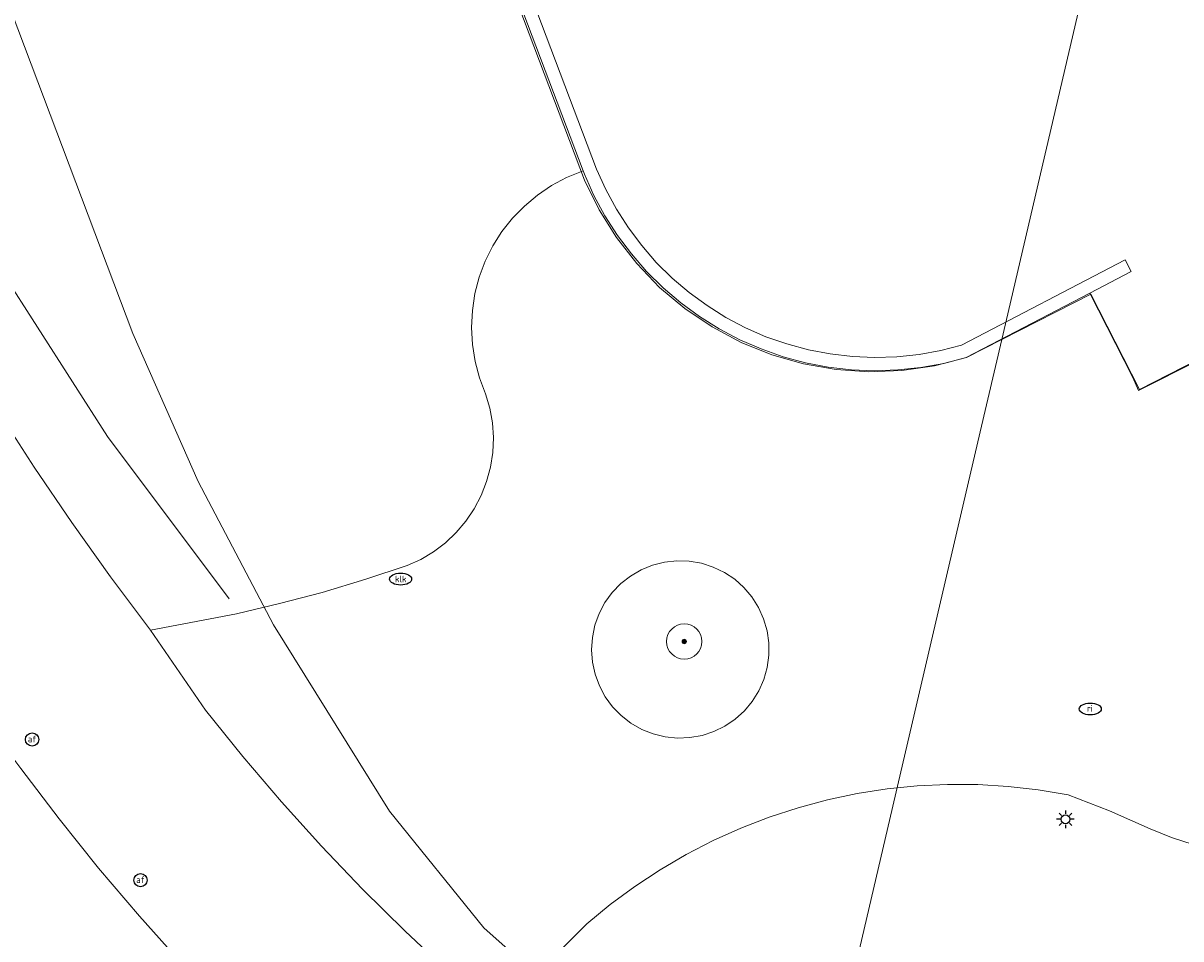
# Model space of a CAD drawing. Header units: metres. Extents: x 253395 to 254027, y 592765 to 593194.
# Tile 37 of 173: x 253425 to 253452, y 592924 to 592944. Entities that reach past the tile are written whole.
import ezdxf
from ezdxf.enums import TextEntityAlignment as Align
from ezdxf.lldxf.tags import DXFTag

# ---------------------------------------------------------------- set-up
doc = ezdxf.new("R2010")
doc.units = ezdxf.units.M
for name, color, linetype, lineweight in [('B-WE-GR-BEPLANTING_CULTUUR_HEESTERS-GV', 254, 'Continuous', 18), ('B-WE-GR-BOOM-S', 254, 'Continuous', 25), ('B-WE-GR-HAAG-G', 254, 'GR-HAAG1-SO', 13), ('B-WE-IE-MEUBILAIR-S', 254, 'Continuous', 25), ('B-WE-IE-TERREINAFSCHEIDING_KUNSTMATIG_MUUR-GV', 254, 'Continuous', 18), ('B-WE-KG-GRENS_PERCEEL-G', 254, 'KG-PERCEEL-SO', 18), ('B-WE-OG-TERREIN_BEGROEID-GV', 254, 'Continuous', 18), ('B-WE-OG-TERREIN_ERF-GV', 254, 'Continuous', 18), ('B-WE-VH-OPENVERHARDING-GV', 254, 'Continuous', 18)]:
    doc.layers.add(name, color=color, linetype=linetype, lineweight=lineweight)
doc.styles.add('NLCS-ISO', font='txt')
doc.styles.get("Standard").update_dxf_attribs({"font": 'simplex.shx'})
doc.linetypes.add('GR-HAAG1-SO', pattern='A,6,[176,NLCS.SHX,S=0.125,R=0,X=0,Y=0],-2', length=8)
tags = doc.linetypes.add('KG-PERCEEL-SO', pattern='A,5.5,-2,["P",Standard,S=1.8,R=0,X=-0.5,Y=-0.9],-2,5.5,-2,[5,NLCS.SHX,S=0.75,R=0,X=0,Y=0],-2', length=19).pattern_tags.tags
tags[6] = DXFTag(74, 10)

# ---------------------------------------------------------------- blocks, each defined once
blk = doc.blocks.new('SIE-MEUBILAIR_PAAL_AFSLUITPAAL-SO')
blk.add_circle((0, 0), 0.75)
at = {"style": 'NLCS-ISO'}
blk.add_text('af', height=0.75, dxfattribs=at).set_placement((0, 0.05), align=Align.MIDDLE_CENTER)
blk = doc.blocks.new('SIE-MEUBILAIR_PAAL_LICHTMAST-SO')
for points in [[(-0.62, 0), (-1, 0)], [(-0.71, 0.71), (-0.44, 0.44)], [(0, 1), (0, 0.62)], [(0.44, 0.44), (0.71, 0.71)], [(1, 0), (0.62, 0)], [(-0.71, -0.71), (-0.44, -0.44)], [(0, -0.62), (0, -1)], [(0.44, -0.44), (0.71, -0.71)]]:
    blk.add_lwpolyline(points)
blk.add_circle((0, 0), 0.5)
blk = doc.blocks.new('SIE-MEUBILAIR_PUT_RIOOLPUT-SO')
blk.add_ellipse((0, 0), major_axis=(1.25, 0), ratio=0.54)
at = {"style": 'NLCS-ISO'}
blk.add_text('ri', height=0.75, dxfattribs=at).set_placement((-0.04, 0.07), align=Align.MIDDLE_CENTER)
blk = doc.blocks.new('SIE-MEUBILAIR_PUT_KOLK-SO')
blk.add_ellipse((0, 0), major_axis=(1.25, 0), ratio=0.54)
at = {"style": 'NLCS-ISO'}
blk.add_text('klk', height=0.75, dxfattribs=at).set_placement((0.03, 0), align=Align.MIDDLE_CENTER)
blk = doc.blocks.new('SGR-BOOM_GBKN-SO')
at = {"linetype": 'ByBlock', "lineweight": 18}
h = blk.add_hatch(color=0, dxfattribs=at)
h.dxf.hatch_style = 1
edge = h.paths.add_edge_path()
edge.add_arc((0, 0), 0.25, 0, 360)
at = {"color": 0, "linetype": 'ByBlock', "lineweight": 18}
for radius in [2, 0.25]:
    blk.add_circle((0, 0), radius, dxfattribs=at)
at = {"color": 0, "linetype": 'ByBlock', "lineweight": 18, "style": 'NLCS-ISO'}
blk.add_attdef('SOORT', (2.5, 0), '', height=1.5, dxfattribs=at)

msp = doc.modelspace()

# ---------------------------------------------------------------- linework, layer by layer
at = {"layer": 'B-WE-GR-BEPLANTING_CULTUUR_HEESTERS-GV'}
msp.add_lwpolyline([(253438.459, 592929.464), (253438.591, 592929.217), (253438.757, 592928.991), (253438.953, 592928.79), (253439.174, 592928.618), (253439.418, 592928.478), (253439.678, 592928.374), (253439.95, 592928.307), (253440.229, 592928.279), (253440.51, 592928.29), (253440.786, 592928.339), (253441.052, 592928.427), (253441.304, 592928.551), (253441.536, 592928.708), (253441.744, 592928.897), (253441.923, 592929.112), (253442.071, 592929.35), (253442.184, 592929.607), (253442.261, 592929.877), (253442.299, 592930.155), (253442.298, 592930.435), (253442.258, 592930.713), (253442.18, 592930.982), (253442.065, 592931.238), (253441.915, 592931.476), (253441.734, 592931.69), (253441.525, 592931.877), (253441.292, 592932.033), (253441.04, 592932.155), (253440.772, 592932.241), (253440.496, 592932.289), (253440.216, 592932.297), (253439.937, 592932.267), (253439.665, 592932.198), (253439.405, 592932.092), (253439.163, 592931.951), (253438.942, 592931.778), (253438.748, 592931.575), (253438.584, 592931.348), (253438.453, 592931.1), (253438.358, 592930.836), (253438.301, 592930.561), (253438.282, 592930.281), (253438.303, 592930.002), (253438.362, 592929.728)], close=True, dxfattribs=at)
at = {"layer": 'B-WE-GR-HAAG-G'}
msp.add_lwpolyline([(253411.919, 592971.254), (253421.701, 592945.185), (253424.14, 592940.06), (253427.319, 592935.108), (253430.078, 592931.436)], dxfattribs=at)
at = {"layer": 'B-WE-IE-TERREINAFSCHEIDING_KUNSTMATIG_MUUR-GV'}
msp.add_lwpolyline([(253433.366, 592953.613), (253438.092, 592941.127), (253438.121, 592941.052), (253438.336, 592940.572), (253438.586, 592940.109), (253438.869, 592939.666), (253439.185, 592939.245), (253439.53, 592938.849), (253439.904, 592938.479), (253440.305, 592938.137), (253440.729, 592937.827), (253441.175, 592937.548), (253441.641, 592937.303), (253442.123, 592937.093), (253442.619, 592936.919), (253443.127, 592936.782), (253443.644, 592936.683), (253444.166, 592936.623), (253444.692, 592936.601), (253445.218, 592936.618), (253445.741, 592936.674), (253446.258, 592936.768), (253446.767, 592936.9), (253449.569, 592938.361), (253450.505, 592938.85), (253450.366, 592939.116), (253446.659, 592937.182), (253446.194, 592937.061), (253445.698, 592936.971), (253445.197, 592936.918), (253444.693, 592936.901), (253444.19, 592936.922), (253443.689, 592936.98), (253443.194, 592937.075), (253442.708, 592937.206), (253442.232, 592937.372), (253441.77, 592937.573), (253441.325, 592937.808), (253440.897, 592938.075), (253440.491, 592938.373), (253440.107, 592938.7), (253439.749, 592939.054), (253439.418, 592939.434), (253439.116, 592939.837), (253438.844, 592940.262), (253438.605, 592940.705), (253438.398, 592941.166), (253433.646, 592953.719)], dxfattribs=at)
at = {"layer": 'B-WE-KG-GRENS_PERCEEL-G'}
for points in [[(253447.573, 592937.306), (253452.126, 592956.82), (253459.592, 592988.824), (253456.443, 592989.624), (253464.014, 593022.093), (253455.694, 593033.685), (253420.466, 593041.708), (253420.757, 593042.948)], [(253395.499, 593024.597), (253401.672, 593007.915), (253414.809, 592972.45), (253421.69, 592953.872), (253427.898, 592937.443), (253429.376, 592934.09), (253431.082, 592930.846), (253433.705, 592926.628), (253435.842, 592923.984), (253438.851, 592921.311), (253443.129, 592918.257), (253447.086, 592935.218), (253447.573, 592937.306)], [(253433.318, 592953.621), (253438.126, 592940.92)], [(253438.126, 592940.92), (253438.452, 592940.248), (253438.847, 592939.615), (253439.306, 592939.026), (253439.824, 592938.489), (253440.396, 592938.009), (253441.015, 592937.591), (253441.674, 592937.241), (253442.366, 592936.962), (253443.084, 592936.758), (253443.82, 592936.63), (253444.564, 592936.579), (253445.31, 592936.607), (253446.049, 592936.714), (253446.773, 592936.897)], [(253447.573, 592937.306), (253449.591, 592938.337)], [(253450.694, 592936.172), (253449.591, 592938.337)], [(253446.773, 592936.897), (253447.573, 592937.306)], [(253450.694, 592936.172), (253452.362, 592937.031)]]:
    msp.add_lwpolyline(points, dxfattribs=at)
at = {"layer": 'B-WE-OG-TERREIN_BEGROEID-GV'}
for points in [[(253424.839, 592935.683), (253425.659, 592934.413), (253426.51, 592933.161), (253427.39, 592931.931), (253428.298, 592930.721), (253430.242, 592931.094), (253431.215, 592931.326), (253432.179, 592931.576), (253433.171, 592931.88), (253434.106, 592932.186), (253434.414, 592932.326), (253434.704, 592932.499), (253434.973, 592932.703), (253435.219, 592932.936), (253435.437, 592933.194), (253435.626, 592933.474), (253435.783, 592933.773), (253435.906, 592934.088), (253435.993, 592934.414), (253436.045, 592934.748), (253436.059, 592935.086), (253436.036, 592935.423), (253435.976, 592935.756), (253435.88, 592936.08), (253435.743, 592936.44), (253435.645, 592936.813), (253435.585, 592937.194), (253435.564, 592937.58), (253435.583, 592937.965), (253435.642, 592938.346), (253435.74, 592938.719), (253435.876, 592939.08), (253436.048, 592939.426), (253436.254, 592939.751), (253436.493, 592940.054), (253436.762, 592940.331), (253437.058, 592940.578), (253437.378, 592940.794), (253437.718, 592940.975), (253438.092, 592941.127), (253433.366, 592953.613)], [(253451.907, 592925.868), (253451.415, 592926.032), (253450.935, 592926.228), (253450.009, 592926.632), (253449.078, 592926.996), (253448.4, 592927.109), (253447.717, 592927.186), (253447.031, 592927.226), (253446.344, 592927.23), (253445.657, 592927.197), (253444.974, 592927.128), (253444.295, 592927.022), (253443.622, 592926.879), (253442.959, 592926.702), (253442.305, 592926.489), (253441.664, 592926.241), (253441.037, 592925.96), (253440.426, 592925.645), (253439.833, 592925.298), (253439.259, 592924.921), (253438.706, 592924.513), (253438.175, 592924.076), (253436.121, 592922.029)]]:
    msp.add_lwpolyline(points, dxfattribs=at)
at = {"layer": 'B-WE-OG-TERREIN_ERF-GV'}
msp.add_lwpolyline([(253433.646, 592953.719), (253438.398, 592941.166), (253438.605, 592940.705), (253438.844, 592940.262), (253439.116, 592939.837), (253439.418, 592939.434), (253439.749, 592939.054), (253440.107, 592938.7), (253440.491, 592938.373), (253440.897, 592938.075), (253441.325, 592937.808), (253441.77, 592937.573), (253442.232, 592937.372), (253442.708, 592937.206), (253443.194, 592937.075), (253443.689, 592936.98), (253444.19, 592936.922), (253444.693, 592936.901), (253445.197, 592936.918), (253445.698, 592936.971), (253446.194, 592937.061), (253446.659, 592937.182), (253450.366, 592939.116), (253450.505, 592938.85), (253449.569, 592938.361), (253450.543, 592936.446), (253450.672, 592936.156), (253452.05, 592936.849)], dxfattribs=at)
at = {"layer": 'B-WE-VH-OPENVERHARDING-GV'}
for points in [[(253428.997, 592923.179), (253428.044, 592924.245), (253427.119, 592925.337), (253426.224, 592926.453), (253425.359, 592927.593), (253425.154, 592927.865), (253425.067, 592927.98), (253423.897, 592929.522), (253423.528, 592930.015), (253422.617, 592931.276), (253421.737, 592932.56), (253420.888, 592933.865), (253420.072, 592935.19), (253419.289, 592936.535), (253418.539, 592937.899), (253417.823, 592939.281), (253417.141, 592940.68), (253416.494, 592942.095), (253415.881, 592943.526), (253415.304, 592944.972), (253414.763, 592946.431), (253408.719, 592962.608), (253408.024, 592964.555), (253402.877, 592978.389)], [(253435.044, 592922.984), (253434.058, 592923.907), (253433.099, 592924.857), (253432.167, 592925.834), (253431.262, 592926.836), (253430.386, 592927.863), (253429.538, 592928.915), (253428.298, 592930.721), (253427.39, 592931.931), (253426.51, 592933.161), (253425.659, 592934.413), (253424.839, 592935.683), (253424.048, 592936.973), (253423.289, 592938.282), (253422.56, 592939.608), (253421.864, 592940.951), (253421.199, 592942.31), (253420.566, 592943.684), (253419.966, 592945.073), (253419.4, 592946.476), (253418.866, 592947.891), (253410.537, 592970.196)], [(253452.05, 592936.849), (253450.672, 592936.156), (253450.543, 592936.446), (253449.569, 592938.361), (253446.767, 592936.9), (253446.258, 592936.768), (253445.741, 592936.674), (253445.218, 592936.618), (253444.692, 592936.601), (253444.166, 592936.623), (253443.644, 592936.683), (253443.127, 592936.782), (253442.619, 592936.919), (253442.123, 592937.093), (253441.641, 592937.303), (253441.175, 592937.548), (253440.729, 592937.827), (253440.305, 592938.137), (253439.904, 592938.479), (253439.53, 592938.849), (253439.185, 592939.245), (253438.869, 592939.666), (253438.586, 592940.109), (253438.336, 592940.572), (253438.121, 592941.052), (253438.092, 592941.127), (253437.718, 592940.975), (253437.378, 592940.794), (253437.058, 592940.578), (253436.762, 592940.331), (253436.493, 592940.054), (253436.254, 592939.751), (253436.048, 592939.426), (253435.876, 592939.08), (253435.74, 592938.719), (253435.642, 592938.346), (253435.583, 592937.965), (253435.564, 592937.58), (253435.585, 592937.194), (253435.645, 592936.813), (253435.743, 592936.44), (253435.88, 592936.08), (253435.976, 592935.756), (253436.036, 592935.423), (253436.059, 592935.086), (253436.045, 592934.748), (253435.993, 592934.414), (253435.906, 592934.088), (253435.783, 592933.773), (253435.626, 592933.474), (253435.437, 592933.194), (253435.219, 592932.936), (253434.973, 592932.703), (253434.704, 592932.499), (253434.414, 592932.326), (253434.106, 592932.186), (253433.171, 592931.88), (253432.179, 592931.576), (253431.215, 592931.326), (253430.242, 592931.094), (253428.298, 592930.721), (253429.538, 592928.915), (253430.386, 592927.863), (253431.262, 592926.836), (253432.167, 592925.834), (253433.099, 592924.857), (253434.058, 592923.907), (253435.044, 592922.984)], [(253425.359, 592927.593), (253426.224, 592926.453), (253427.119, 592925.337), (253428.044, 592924.245), (253428.997, 592923.179)], [(253436.121, 592922.029), (253438.175, 592924.076), (253438.706, 592924.513), (253439.259, 592924.921), (253439.833, 592925.298), (253440.426, 592925.645), (253441.037, 592925.96), (253441.664, 592926.241), (253442.305, 592926.489), (253442.959, 592926.702), (253443.622, 592926.879), (253444.295, 592927.022), (253444.974, 592927.128), (253445.657, 592927.197), (253446.344, 592927.23), (253447.031, 592927.226), (253447.717, 592927.186), (253448.4, 592927.109), (253449.078, 592926.996), (253450.009, 592926.632), (253450.935, 592926.228), (253451.415, 592926.032), (253451.907, 592925.868)]]:
    msp.add_lwpolyline(points, dxfattribs=at)
msp.add_lwpolyline([(253442.18, 592930.982), (253442.258, 592930.713), (253442.298, 592930.435), (253442.299, 592930.155), (253442.261, 592929.877), (253442.184, 592929.607), (253442.071, 592929.35), (253441.923, 592929.112), (253441.744, 592928.897), (253441.536, 592928.708), (253441.304, 592928.551), (253441.052, 592928.427), (253440.786, 592928.339), (253440.51, 592928.29), (253440.229, 592928.279), (253439.95, 592928.307), (253439.678, 592928.374), (253439.418, 592928.478), (253439.174, 592928.618), (253438.953, 592928.79), (253438.757, 592928.991), (253438.591, 592929.217), (253438.459, 592929.464), (253438.362, 592929.728), (253438.303, 592930.002), (253438.282, 592930.281), (253438.301, 592930.561), (253438.358, 592930.836), (253438.453, 592931.1), (253438.584, 592931.348), (253438.748, 592931.575), (253438.942, 592931.778), (253439.163, 592931.951), (253439.405, 592932.092), (253439.665, 592932.198), (253439.937, 592932.267), (253440.216, 592932.297), (253440.496, 592932.289), (253440.772, 592932.241), (253441.04, 592932.155), (253441.292, 592932.033), (253441.525, 592931.877), (253441.734, 592931.69), (253441.915, 592931.476), (253442.065, 592931.238)], close=True, dxfattribs=at)

# ---------------------------------------------------------------- block references
at = {"layer": 'B-WE-GR-BOOM-S', "xscale": 0.2, "yscale": 0.2, "zscale": 0.2}
msp.add_blockref('SGR-BOOM_GBKN-SO', (253440.381, 592930.468), dxfattribs=at)
at = {"layer": 'B-WE-IE-MEUBILAIR-S', "xscale": 0.2, "yscale": 0.2, "zscale": 0.2}
for name, p in [('SIE-MEUBILAIR_PUT_KOLK-SO', (253433.958, 592931.882)), ('SIE-MEUBILAIR_PUT_RIOOLPUT-SO', (253449.575, 592928.939)), ('SIE-MEUBILAIR_PAAL_AFSLUITPAAL-SO', (253425.613, 592928.247)), ('SIE-MEUBILAIR_PAAL_LICHTMAST-SO', (253449.015, 592926.441)), ('SIE-MEUBILAIR_PAAL_AFSLUITPAAL-SO', (253428.069, 592925.062))]:
    msp.add_blockref(name, p, dxfattribs=at)

doc.saveas('drawing.dxf')
